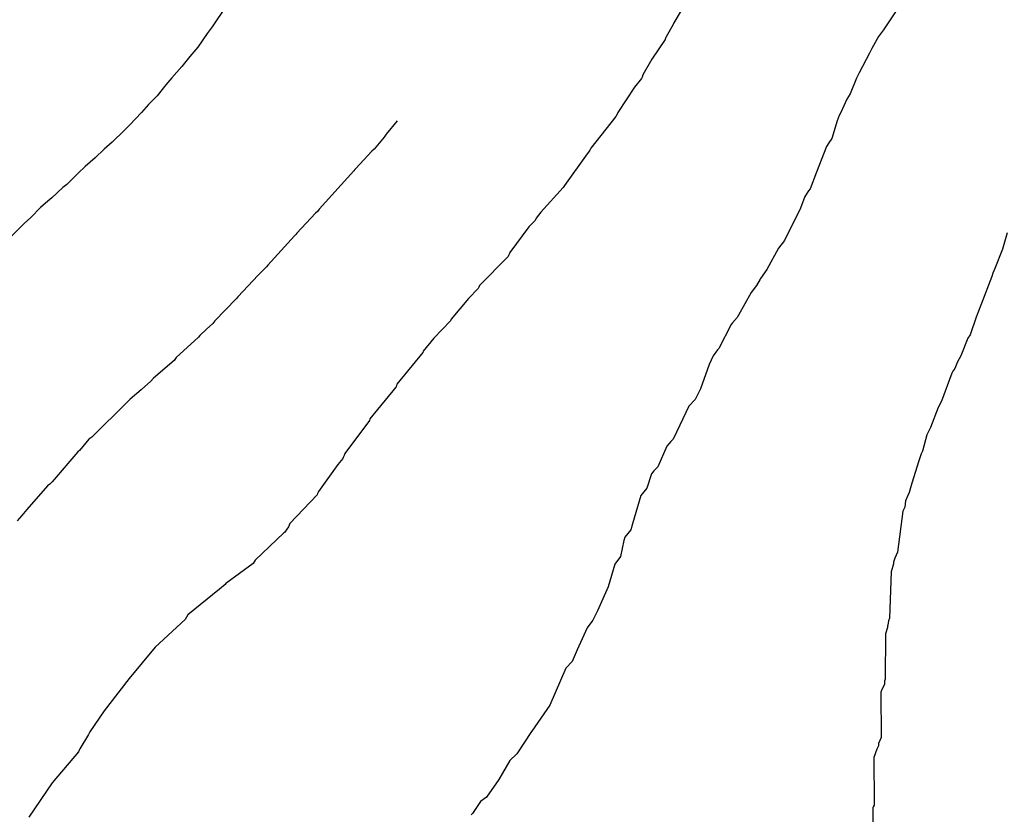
# Model space of a CAD drawing. Extents: x 158343 to 162498, y 431347 to 434500.
# Tile 154 of 248: x 159527 to 159543, y 434094 to 434106. Entities that reach past the tile are written whole.
import ezdxf

# ---------------------------------------------------------------- set-up
doc = ezdxf.new("R2010")
doc.units = 0
doc.header["$LTSCALE"] = 10
doc.header["$MEASUREMENT"] = 0
doc.layers.add('000_arcering', color=8, linetype='CONTINUOUS')
doc.layers.add('def. con-hoogtelijn (index)', color=8, linetype='CONTINUOUS')

# ---------------------------------------------------------------- blocks, each defined once
blk = doc.blocks.new('bestaande hoogtelijnen')
at = {"layer": 'def. con-hoogtelijn (index)'}
for p, q in [((-130.129, 40.267), (-130.347, 39.895)), ((-130.129, 40.267), (-130.347, 39.895)), ((-137.582, 40.157), (-137.803, 39.83)), ((-137.582, 40.157), (-137.803, 39.83)), ((-126.771, 40.072), (-126.966, 39.778)), ((-126.771, 40.072), (-126.966, 39.778)), ((-126.771, 40.072), (-126.966, 39.778)), ((-130.347, 39.895), (-130.356, 39.876)), ((-130.347, 39.895), (-130.356, 39.876)), ((-137.803, 39.83), (-137.88, 39.723)), ((-137.803, 39.83), (-137.88, 39.723)), ((-130.356, 39.876), (-130.478, 39.658)), ((-130.356, 39.876), (-130.478, 39.658)), ((-126.966, 39.778), (-127.043, 39.672)), ((-126.966, 39.778), (-127.043, 39.672)), ((-126.966, 39.778), (-127.043, 39.672)), ((-137.88, 39.723), (-138.034, 39.501)), ((-137.88, 39.723), (-138.034, 39.501)), ((-130.489, 39.625), (-130.706, 39.305)), ((-130.489, 39.625), (-130.706, 39.305)), ((-130.481, 39.651), (-130.489, 39.625)), ((-130.481, 39.651), (-130.489, 39.625)), ((-130.478, 39.658), (-130.481, 39.651)), ((-130.478, 39.658), (-130.481, 39.651)), ((-127.043, 39.672), (-127.151, 39.478)), ((-127.043, 39.672), (-127.151, 39.478)), ((-127.043, 39.672), (-127.151, 39.478)), ((-138.034, 39.501), (-138.161, 39.352)), ((-138.034, 39.501), (-138.161, 39.352)), ((-127.162, 39.458), (-127.193, 39.405)), ((-127.162, 39.458), (-127.193, 39.405)), ((-127.162, 39.458), (-127.193, 39.405)), ((-127.151, 39.478), (-127.162, 39.458)), ((-127.151, 39.478), (-127.162, 39.458)), ((-127.151, 39.478), (-127.162, 39.458)), ((-138.161, 39.352), (-138.289, 39.189)), ((-138.161, 39.352), (-138.289, 39.189)), ((-130.706, 39.305), (-130.847, 39.055)), ((-130.706, 39.305), (-130.847, 39.055)), ((-127.193, 39.405), (-127.357, 39.084)), ((-127.193, 39.405), (-127.357, 39.084)), ((-127.193, 39.405), (-127.357, 39.084)), ((-138.289, 39.189), (-138.452, 39.003)), ((-138.289, 39.189), (-138.452, 39.003)), ((-138.452, 39.003), (-138.546, 38.89)), ((-138.452, 39.003), (-138.546, 38.89)), ((-130.871, 38.993), (-130.986, 38.852)), ((-130.871, 38.993), (-130.986, 38.852)), ((-130.862, 39.017), (-130.871, 38.993)), ((-130.862, 39.017), (-130.871, 38.993)), ((-130.847, 39.055), (-130.862, 39.017)), ((-130.847, 39.055), (-130.862, 39.017)), ((-127.4, 38.998), (-127.505, 38.748)), ((-127.4, 38.998), (-127.505, 38.748)), ((-127.4, 38.998), (-127.505, 38.748)), ((-127.357, 39.084), (-127.4, 38.998)), ((-127.357, 39.084), (-127.4, 38.998)), ((-127.357, 39.084), (-127.4, 38.998)), ((-138.546, 38.89), (-138.688, 38.715)), ((-138.546, 38.89), (-138.688, 38.715)), ((-130.986, 38.852), (-131.253, 38.445)), ((-130.986, 38.852), (-131.253, 38.445)), ((-138.688, 38.715), (-138.83, 38.573)), ((-138.688, 38.715), (-138.83, 38.573)), ((-127.555, 38.663), (-127.653, 38.447)), ((-127.555, 38.663), (-127.653, 38.447)), ((-127.555, 38.663), (-127.653, 38.447)), ((-127.505, 38.748), (-127.555, 38.663)), ((-127.505, 38.748), (-127.555, 38.663)), ((-127.505, 38.748), (-127.555, 38.663)), ((-138.83, 38.573), (-138.943, 38.445)), ((-138.83, 38.573), (-138.943, 38.445)), ((-138.943, 38.445), (-139.129, 38.248)), ((-138.943, 38.445), (-139.129, 38.248)), ((-134.814, 38.311), (-134.99, 38.094)), ((-134.814, 38.311), (-134.99, 38.094)), ((-134.814, 38.311), (-134.99, 38.094)), ((-131.283, 38.381), (-131.688, 37.868)), ((-131.283, 38.381), (-131.688, 37.868)), ((-131.259, 38.428), (-131.283, 38.381)), ((-131.259, 38.428), (-131.283, 38.381)), ((-131.253, 38.445), (-131.259, 38.428)), ((-131.253, 38.445), (-131.259, 38.428)), ((-127.713, 38.311), (-127.799, 38.028)), ((-127.713, 38.311), (-127.799, 38.028)), ((-127.713, 38.311), (-127.799, 38.028)), ((-127.681, 38.397), (-127.713, 38.311)), ((-127.681, 38.397), (-127.713, 38.311)), ((-127.681, 38.397), (-127.713, 38.311)), ((-127.653, 38.447), (-127.681, 38.397)), ((-127.653, 38.447), (-127.681, 38.397)), ((-127.653, 38.447), (-127.681, 38.397)), ((-139.22, 38.156), (-139.416, 37.967)), ((-139.22, 38.156), (-139.416, 37.967)), ((-139.174, 38.201), (-139.22, 38.156)), ((-139.174, 38.201), (-139.22, 38.156)), ((-139.129, 38.248), (-139.174, 38.201)), ((-139.129, 38.248), (-139.174, 38.201)), ((-135.023, 38.05), (-135.186, 37.852)), ((-135.023, 38.05), (-135.186, 37.852)), ((-135.023, 38.05), (-135.186, 37.852)), ((-134.99, 38.094), (-135.023, 38.05)), ((-134.99, 38.094), (-135.023, 38.05)), ((-134.99, 38.094), (-135.023, 38.05)), ((-127.799, 38.028), (-127.849, 37.954)), ((-127.799, 38.028), (-127.849, 37.954)), ((-127.799, 38.028), (-127.849, 37.954)), ((-139.545, 37.854), (-139.688, 37.715)), ((-139.545, 37.854), (-139.688, 37.715)), ((-139.416, 37.967), (-139.545, 37.854)), ((-139.416, 37.967), (-139.545, 37.854)), ((-135.186, 37.852), (-135.222, 37.819)), ((-135.186, 37.852), (-135.222, 37.819)), ((-135.186, 37.852), (-135.222, 37.819)), ((-131.706, 37.837), (-131.715, 37.823)), ((-131.706, 37.837), (-131.715, 37.823)), ((-131.688, 37.868), (-131.706, 37.837)), ((-131.688, 37.868), (-131.706, 37.837)), ((-127.882, 37.897), (-128.047, 37.48)), ((-127.882, 37.897), (-128.047, 37.48)), ((-127.882, 37.897), (-128.047, 37.48)), ((-127.849, 37.954), (-127.882, 37.897)), ((-127.849, 37.954), (-127.882, 37.897)), ((-127.849, 37.954), (-127.882, 37.897)), ((-139.688, 37.715), (-139.848, 37.572)), ((-139.688, 37.715), (-139.848, 37.572)), ((-135.222, 37.819), (-135.483, 37.541)), ((-135.222, 37.819), (-135.483, 37.541)), ((-135.222, 37.819), (-135.483, 37.541)), ((-131.749, 37.776), (-132.115, 37.27)), ((-131.749, 37.776), (-132.115, 37.27)), ((-131.744, 37.785), (-131.749, 37.776)), ((-131.744, 37.785), (-131.749, 37.776)), ((-131.715, 37.823), (-131.744, 37.785)), ((-131.715, 37.823), (-131.744, 37.785)), ((-139.848, 37.572), (-139.966, 37.464)), ((-139.848, 37.572), (-139.966, 37.464)), ((-135.497, 37.524), (-135.514, 37.506)), ((-135.497, 37.524), (-135.514, 37.506)), ((-135.497, 37.524), (-135.514, 37.506)), ((-135.483, 37.541), (-135.497, 37.524)), ((-135.483, 37.541), (-135.497, 37.524)), ((-135.483, 37.541), (-135.497, 37.524)), ((-139.966, 37.464), (-140.149, 37.286)), ((-139.966, 37.464), (-140.149, 37.286)), ((-135.514, 37.506), (-136.074, 36.884)), ((-135.514, 37.506), (-136.074, 36.884)), ((-135.514, 37.506), (-136.074, 36.884)), ((-128.047, 37.48), (-128.148, 37.214)), ((-128.047, 37.48), (-128.148, 37.214)), ((-128.047, 37.48), (-128.148, 37.214)), ((-140.209, 37.236), (-140.387, 37.069)), ((-140.209, 37.236), (-140.387, 37.069)), ((-140.149, 37.286), (-140.209, 37.236)), ((-140.149, 37.286), (-140.209, 37.236)), ((-132.136, 37.234), (-132.494, 36.839)), ((-132.136, 37.234), (-132.494, 36.839)), ((-132.134, 37.237), (-132.136, 37.234)), ((-132.134, 37.237), (-132.136, 37.234)), ((-132.115, 37.27), (-132.134, 37.237)), ((-132.115, 37.27), (-132.134, 37.237)), ((-128.148, 37.214), (-128.174, 37.181)), ((-128.148, 37.214), (-128.174, 37.181)), ((-128.148, 37.214), (-128.174, 37.181)), ((-140.387, 37.069), (-140.451, 37.014)), ((-140.387, 37.069), (-140.451, 37.014)), ((-128.236, 37.088), (-128.303, 36.901)), ((-128.236, 37.088), (-128.303, 36.901)), ((-128.236, 37.088), (-128.303, 36.901)), ((-128.174, 37.181), (-128.236, 37.088)), ((-128.174, 37.181), (-128.236, 37.088)), ((-128.174, 37.181), (-128.236, 37.088)), ((-140.571, 36.913), (-140.726, 36.753)), ((-140.571, 36.913), (-140.726, 36.753)), ((-140.451, 37.014), (-140.571, 36.913)), ((-140.451, 37.014), (-140.571, 36.913)), ((-136.074, 36.884), (-136.103, 36.849)), ((-136.074, 36.884), (-136.103, 36.849)), ((-136.074, 36.884), (-136.103, 36.849)), ((-128.303, 36.901), (-128.564, 36.377)), ((-128.303, 36.901), (-128.564, 36.377)), ((-128.303, 36.901), (-128.564, 36.377)), ((-140.726, 36.753), (-140.836, 36.652)), ((-140.726, 36.753), (-140.836, 36.652)), ((-136.132, 36.819), (-136.432, 36.5)), ((-136.132, 36.819), (-136.432, 36.5)), ((-136.132, 36.819), (-136.432, 36.5)), ((-136.103, 36.849), (-136.132, 36.819)), ((-136.103, 36.849), (-136.132, 36.819)), ((-136.103, 36.849), (-136.132, 36.819)), ((-132.571, 36.74), (-132.588, 36.705)), ((-132.571, 36.74), (-132.588, 36.705)), ((-132.494, 36.839), (-132.571, 36.74)), ((-132.494, 36.839), (-132.571, 36.74)), ((-140.836, 36.652), (-141.165, 36.326)), ((-140.836, 36.652), (-141.165, 36.326)), ((-132.687, 36.6), (-132.997, 36.185)), ((-132.687, 36.6), (-132.997, 36.185)), ((-132.588, 36.705), (-132.687, 36.6)), ((-132.588, 36.705), (-132.687, 36.6)), ((-136.473, 36.453), (-136.792, 36.1)), ((-136.473, 36.453), (-136.792, 36.1)), ((-136.473, 36.453), (-136.792, 36.1)), ((-136.45, 36.477), (-136.473, 36.453)), ((-136.45, 36.477), (-136.473, 36.453)), ((-136.45, 36.477), (-136.473, 36.453)), ((-136.432, 36.5), (-136.45, 36.477)), ((-136.432, 36.5), (-136.45, 36.477)), ((-136.432, 36.5), (-136.45, 36.477)), ((-124.969, 36.505), (-125.045, 36.241)), ((-124.969, 36.505), (-125.045, 36.241)), ((-128.658, 36.258), (-128.849, 35.913)), ((-128.658, 36.258), (-128.849, 35.913)), ((-128.658, 36.258), (-128.849, 35.913)), ((-128.564, 36.377), (-128.658, 36.258)), ((-128.564, 36.377), (-128.658, 36.258)), ((-128.564, 36.377), (-128.658, 36.258)), ((-125.045, 36.241), (-125.17, 35.928)), ((-125.045, 36.241), (-125.17, 35.928)), ((-136.792, 36.1), (-136.903, 35.983)), ((-136.792, 36.1), (-136.903, 35.983)), ((-136.792, 36.1), (-136.903, 35.983)), ((-133.023, 36.121), (-133.484, 35.654)), ((-133.023, 36.121), (-133.484, 35.654)), ((-133.016, 36.137), (-133.023, 36.121)), ((-133.016, 36.137), (-133.023, 36.121)), ((-133.003, 36.172), (-133.016, 36.137)), ((-133.003, 36.172), (-133.016, 36.137)), ((-132.997, 36.185), (-133.003, 36.172)), ((-132.997, 36.185), (-133.003, 36.172)), ((-136.925, 35.952), (-137.034, 35.841)), ((-136.925, 35.952), (-137.034, 35.841)), ((-136.925, 35.952), (-137.034, 35.841)), ((-136.903, 35.983), (-136.925, 35.952)), ((-136.903, 35.983), (-136.925, 35.952)), ((-136.903, 35.983), (-136.925, 35.952)), ((-125.17, 35.928), (-125.198, 35.852)), ((-125.17, 35.928), (-125.198, 35.852)), ((-137.057, 35.819), (-137.388, 35.47)), ((-137.057, 35.819), (-137.388, 35.47)), ((-137.057, 35.819), (-137.388, 35.47)), ((-137.034, 35.841), (-137.057, 35.819)), ((-137.034, 35.841), (-137.057, 35.819)), ((-137.034, 35.841), (-137.057, 35.819)), ((-128.949, 35.764), (-128.955, 35.755)), ((-128.949, 35.764), (-128.955, 35.755)), ((-128.949, 35.764), (-128.955, 35.755)), ((-128.849, 35.913), (-128.949, 35.764)), ((-128.849, 35.913), (-128.949, 35.764)), ((-128.849, 35.913), (-128.949, 35.764)), ((-125.217, 35.8), (-125.394, 35.335)), ((-125.217, 35.8), (-125.394, 35.335)), ((-125.198, 35.852), (-125.217, 35.8)), ((-125.198, 35.852), (-125.217, 35.8)), ((-133.507, 35.605), (-133.665, 35.441)), ((-133.507, 35.605), (-133.665, 35.441)), ((-133.497, 35.626), (-133.507, 35.605)), ((-133.497, 35.626), (-133.507, 35.605)), ((-133.484, 35.654), (-133.497, 35.626)), ((-133.484, 35.654), (-133.497, 35.626)), ((-129.014, 35.655), (-129.098, 35.538)), ((-129.014, 35.655), (-129.098, 35.538)), ((-129.014, 35.655), (-129.098, 35.538)), ((-128.955, 35.755), (-129.014, 35.655)), ((-128.955, 35.755), (-129.014, 35.655)), ((-128.955, 35.755), (-129.014, 35.655)), ((-137.388, 35.47), (-137.411, 35.437)), ((-137.388, 35.47), (-137.411, 35.437)), ((-137.388, 35.47), (-137.411, 35.437)), ((-133.665, 35.441), (-133.942, 35.112)), ((-133.665, 35.441), (-133.942, 35.112)), ((-129.098, 35.538), (-129.304, 35.174)), ((-129.098, 35.538), (-129.304, 35.174)), ((-129.098, 35.538), (-129.304, 35.174)), ((-137.411, 35.437), (-137.759, 35.081)), ((-137.411, 35.437), (-137.759, 35.081)), ((-137.411, 35.437), (-137.759, 35.081)), ((-125.394, 35.335), (-125.432, 35.241)), ((-125.394, 35.335), (-125.432, 35.241)), ((-129.325, 35.138), (-129.408, 35.047)), ((-129.325, 35.138), (-129.408, 35.047)), ((-129.325, 35.138), (-129.408, 35.047)), ((-129.304, 35.174), (-129.325, 35.138)), ((-129.304, 35.174), (-129.325, 35.138)), ((-129.304, 35.174), (-129.325, 35.138)), ((-125.468, 35.141), (-125.568, 34.858)), ((-125.468, 35.141), (-125.568, 34.858)), ((-125.432, 35.241), (-125.468, 35.141)), ((-125.432, 35.241), (-125.468, 35.141)), ((-137.792, 35.041), (-137.891, 34.946)), ((-137.792, 35.041), (-137.891, 34.946)), ((-137.792, 35.041), (-137.891, 34.946)), ((-137.759, 35.081), (-137.792, 35.041)), ((-137.759, 35.081), (-137.792, 35.041)), ((-137.759, 35.081), (-137.792, 35.041)), ((-133.955, 35.081), (-134.223, 34.804)), ((-133.955, 35.081), (-134.223, 34.804)), ((-133.942, 35.112), (-133.955, 35.081)), ((-133.942, 35.112), (-133.955, 35.081)), ((-129.426, 35.024), (-129.62, 34.639)), ((-129.426, 35.024), (-129.62, 34.639)), ((-129.426, 35.024), (-129.62, 34.639)), ((-129.408, 35.047), (-129.426, 35.024)), ((-129.408, 35.047), (-129.426, 35.024)), ((-129.408, 35.047), (-129.426, 35.024)), ((-138.021, 34.819), (-138.381, 34.489)), ((-138.021, 34.819), (-138.381, 34.489)), ((-138.021, 34.819), (-138.381, 34.489)), ((-138.002, 34.846), (-138.021, 34.819)), ((-138.002, 34.846), (-138.021, 34.819)), ((-138.002, 34.846), (-138.021, 34.819)), ((-137.891, 34.946), (-138.002, 34.846)), ((-137.891, 34.946), (-138.002, 34.846)), ((-137.891, 34.946), (-138.002, 34.846)), ((-125.568, 34.858), (-125.605, 34.803)), ((-125.568, 34.858), (-125.605, 34.803)), ((-134.223, 34.804), (-134.393, 34.591)), ((-134.223, 34.804), (-134.393, 34.591)), ((-125.605, 34.803), (-125.715, 34.52)), ((-125.605, 34.803), (-125.715, 34.52)), ((-138.381, 34.489), (-138.415, 34.442)), ((-138.381, 34.489), (-138.415, 34.442)), ((-138.381, 34.489), (-138.415, 34.442)), ((-134.4, 34.57), (-134.82, 34.061)), ((-134.4, 34.57), (-134.82, 34.061)), ((-134.393, 34.591), (-134.4, 34.57)), ((-134.393, 34.591), (-134.4, 34.57)), ((-129.715, 34.519), (-129.777, 34.376)), ((-129.715, 34.519), (-129.777, 34.376)), ((-129.715, 34.519), (-129.777, 34.376)), ((-129.643, 34.614), (-129.715, 34.519)), ((-129.643, 34.614), (-129.715, 34.519)), ((-129.643, 34.614), (-129.715, 34.519)), ((-129.62, 34.639), (-129.643, 34.614)), ((-129.62, 34.639), (-129.643, 34.614)), ((-129.62, 34.639), (-129.643, 34.614)), ((-125.715, 34.52), (-125.769, 34.422)), ((-125.715, 34.52), (-125.769, 34.422)), ((-138.415, 34.442), (-138.745, 34.159)), ((-138.415, 34.442), (-138.745, 34.159)), ((-138.415, 34.442), (-138.745, 34.159)), ((-129.777, 34.376), (-129.92, 33.983)), ((-129.777, 34.376), (-129.92, 33.983)), ((-129.777, 34.376), (-129.92, 33.983)), ((-125.769, 34.422), (-125.815, 34.312)), ((-125.769, 34.422), (-125.815, 34.312)), ((-125.859, 34.241), (-126.026, 33.786)), ((-125.859, 34.241), (-126.026, 33.786)), ((-125.843, 34.269), (-125.859, 34.241)), ((-125.843, 34.269), (-125.859, 34.241)), ((-125.815, 34.312), (-125.843, 34.269)), ((-125.815, 34.312), (-125.843, 34.269)), ((-138.792, 34.109), (-138.943, 33.973)), ((-138.792, 34.109), (-138.943, 33.973)), ((-138.792, 34.109), (-138.943, 33.973)), ((-138.745, 34.159), (-138.792, 34.109)), ((-138.745, 34.159), (-138.792, 34.109)), ((-138.745, 34.159), (-138.792, 34.109)), ((-134.832, 34.019), (-134.835, 34.01)), ((-134.832, 34.019), (-134.835, 34.01)), ((-134.82, 34.061), (-134.832, 34.019)), ((-134.82, 34.061), (-134.832, 34.019)), ((-138.946, 33.97), (-139.125, 33.819)), ((-138.946, 33.97), (-139.125, 33.819)), ((-138.946, 33.97), (-139.125, 33.819)), ((-138.943, 33.973), (-138.946, 33.97)), ((-138.943, 33.973), (-138.946, 33.97)), ((-138.943, 33.973), (-138.946, 33.97)), ((-134.835, 34.01), (-135.256, 33.503)), ((-134.835, 34.01), (-135.256, 33.503)), ((-129.92, 33.983), (-130.002, 33.814)), ((-129.92, 33.983), (-130.002, 33.814)), ((-129.92, 33.983), (-130.002, 33.814)), ((-139.174, 33.771), (-139.744, 33.207)), ((-139.174, 33.771), (-139.744, 33.207)), ((-139.174, 33.771), (-139.744, 33.207)), ((-139.125, 33.819), (-139.174, 33.771)), ((-139.125, 33.819), (-139.174, 33.771)), ((-139.125, 33.819), (-139.174, 33.771)), ((-130.108, 33.706), (-130.251, 33.401)), ((-130.108, 33.706), (-130.251, 33.401)), ((-130.108, 33.706), (-130.251, 33.401)), ((-130.002, 33.814), (-130.108, 33.706)), ((-130.002, 33.814), (-130.108, 33.706)), ((-130.002, 33.814), (-130.108, 33.706)), ((-126.026, 33.786), (-126.084, 33.683)), ((-126.026, 33.786), (-126.084, 33.683)), ((-126.084, 33.683), (-126.206, 33.36)), ((-126.084, 33.683), (-126.206, 33.36)), ((-135.262, 33.474), (-135.659, 32.943)), ((-135.262, 33.474), (-135.659, 32.943)), ((-135.257, 33.498), (-135.262, 33.474)), ((-135.257, 33.498), (-135.262, 33.474)), ((-135.256, 33.503), (-135.257, 33.498)), ((-135.256, 33.503), (-135.257, 33.498)), ((-130.251, 33.401), (-130.362, 33.175)), ((-130.251, 33.401), (-130.362, 33.175)), ((-130.251, 33.401), (-130.362, 33.175)), ((-126.267, 33.241), (-126.337, 32.978)), ((-126.267, 33.241), (-126.337, 32.978)), ((-126.212, 33.35), (-126.267, 33.241)), ((-126.212, 33.35), (-126.267, 33.241)), ((-126.206, 33.36), (-126.212, 33.35)), ((-126.206, 33.36), (-126.212, 33.35)), ((-139.792, 33.173), (-139.943, 32.988)), ((-139.792, 33.173), (-139.943, 32.988)), ((-139.792, 33.173), (-139.943, 32.988)), ((-139.744, 33.207), (-139.792, 33.173)), ((-139.744, 33.207), (-139.792, 33.173)), ((-139.744, 33.207), (-139.792, 33.173)), ((-130.463, 33.061), (-130.608, 32.725)), ((-130.463, 33.061), (-130.608, 32.725)), ((-130.463, 33.061), (-130.608, 32.725)), ((-130.399, 33.137), (-130.463, 33.061)), ((-130.399, 33.137), (-130.463, 33.061)), ((-130.399, 33.137), (-130.463, 33.061)), ((-130.362, 33.175), (-130.399, 33.137)), ((-130.362, 33.175), (-130.399, 33.137)), ((-130.362, 33.175), (-130.399, 33.137)), ((-139.969, 32.97), (-140.383, 32.484)), ((-139.969, 32.97), (-140.383, 32.484)), ((-139.969, 32.97), (-140.383, 32.484)), ((-139.943, 32.988), (-139.969, 32.97)), ((-139.943, 32.988), (-139.969, 32.97)), ((-139.943, 32.988), (-139.969, 32.97)), ((-135.669, 32.91), (-135.685, 32.875)), ((-135.669, 32.91), (-135.685, 32.875)), ((-135.659, 32.943), (-135.669, 32.91)), ((-135.659, 32.943), (-135.669, 32.91)), ((-126.355, 32.937), (-126.395, 32.826)), ((-126.355, 32.937), (-126.395, 32.826)), ((-126.337, 32.978), (-126.355, 32.937)), ((-126.337, 32.978), (-126.355, 32.937)), ((-135.771, 32.765), (-136.085, 32.326)), ((-135.771, 32.765), (-136.085, 32.326)), ((-135.691, 32.861), (-135.771, 32.765)), ((-135.691, 32.861), (-135.771, 32.765)), ((-135.685, 32.875), (-135.691, 32.861)), ((-135.685, 32.875), (-135.691, 32.861)), ((-126.395, 32.826), (-126.505, 32.465)), ((-126.395, 32.826), (-126.505, 32.465)), ((-130.709, 32.612), (-130.784, 32.382)), ((-130.709, 32.612), (-130.784, 32.382)), ((-130.709, 32.612), (-130.784, 32.382)), ((-130.669, 32.662), (-130.709, 32.612)), ((-130.669, 32.662), (-130.709, 32.612)), ((-130.669, 32.662), (-130.709, 32.612)), ((-130.608, 32.725), (-130.669, 32.662)), ((-130.608, 32.725), (-130.669, 32.662)), ((-130.608, 32.725), (-130.669, 32.662)), ((-140.457, 32.422), (-140.792, 32.038)), ((-140.457, 32.422), (-140.792, 32.038)), ((-140.457, 32.422), (-140.792, 32.038)), ((-140.422, 32.449), (-140.457, 32.422)), ((-140.422, 32.449), (-140.457, 32.422)), ((-140.422, 32.449), (-140.457, 32.422)), ((-140.383, 32.484), (-140.422, 32.449)), ((-140.383, 32.484), (-140.422, 32.449)), ((-140.383, 32.484), (-140.422, 32.449)), ((-126.505, 32.465), (-126.548, 32.312)), ((-126.505, 32.465), (-126.548, 32.312)), ((-136.107, 32.277), (-136.546, 31.811)), ((-136.107, 32.277), (-136.546, 31.811)), ((-136.1, 32.294), (-136.107, 32.277)), ((-136.1, 32.294), (-136.107, 32.277)), ((-136.085, 32.326), (-136.1, 32.294)), ((-136.085, 32.326), (-136.1, 32.294)), ((-130.881, 32.265), (-131.015, 31.805)), ((-130.881, 32.265), (-131.015, 31.805)), ((-130.881, 32.265), (-131.015, 31.805)), ((-130.784, 32.382), (-130.881, 32.265)), ((-130.784, 32.382), (-130.881, 32.265)), ((-130.784, 32.382), (-130.881, 32.265)), ((-126.571, 32.264), (-126.612, 32.178)), ((-126.571, 32.264), (-126.612, 32.178)), ((-126.548, 32.312), (-126.571, 32.264)), ((-126.548, 32.312), (-126.571, 32.264)), ((-126.612, 32.178), (-126.622, 32.077)), ((-126.612, 32.178), (-126.622, 32.077)), ((-140.792, 32.038), (-140.875, 31.94)), ((-140.792, 32.038), (-140.875, 31.94)), ((-140.792, 32.038), (-140.875, 31.94)), ((-126.653, 32.013), (-126.739, 31.35)), ((-126.653, 32.013), (-126.739, 31.35)), ((-126.622, 32.077), (-126.653, 32.013)), ((-126.622, 32.077), (-126.653, 32.013)), ((-140.875, 31.94), (-140.949, 31.856)), ((-140.875, 31.94), (-140.949, 31.856)), ((-140.875, 31.94), (-140.949, 31.856)), ((-136.546, 31.811), (-136.57, 31.757)), ((-136.546, 31.811), (-136.57, 31.757)), ((-131.015, 31.805), (-131.045, 31.709)), ((-131.015, 31.805), (-131.045, 31.709)), ((-131.015, 31.805), (-131.045, 31.709)), ((-136.643, 31.662), (-137.106, 31.221)), ((-136.643, 31.662), (-137.106, 31.221)), ((-136.63, 31.673), (-136.643, 31.662)), ((-136.63, 31.673), (-136.643, 31.662)), ((-136.608, 31.706), (-136.63, 31.673)), ((-136.608, 31.706), (-136.63, 31.673)), ((-136.596, 31.719), (-136.608, 31.706)), ((-136.596, 31.719), (-136.608, 31.706)), ((-136.57, 31.757), (-136.596, 31.719)), ((-136.57, 31.757), (-136.596, 31.719)), ((-131.045, 31.709), (-131.142, 31.592)), ((-131.045, 31.709), (-131.142, 31.592)), ((-131.045, 31.709), (-131.142, 31.592)), ((-131.155, 31.538), (-131.208, 31.28)), ((-131.155, 31.538), (-131.208, 31.28)), ((-131.155, 31.538), (-131.208, 31.28)), ((-131.142, 31.592), (-131.155, 31.538)), ((-131.142, 31.592), (-131.155, 31.538)), ((-131.142, 31.592), (-131.155, 31.538)), ((-126.739, 31.35), (-126.78, 31.255)), ((-126.739, 31.35), (-126.78, 31.255)), ((-137.14, 31.167), (-137.581, 30.846)), ((-137.14, 31.167), (-137.581, 30.846)), ((-137.122, 31.193), (-137.14, 31.167)), ((-137.122, 31.193), (-137.14, 31.167)), ((-137.106, 31.221), (-137.122, 31.193)), ((-137.106, 31.221), (-137.122, 31.193)), ((-131.3, 31.157), (-131.408, 30.792)), ((-131.3, 31.157), (-131.408, 30.792)), ((-131.3, 31.157), (-131.408, 30.792)), ((-131.208, 31.28), (-131.3, 31.157)), ((-131.208, 31.28), (-131.3, 31.157)), ((-131.208, 31.28), (-131.3, 31.157)), ((-126.803, 31.163), (-126.841, 31.033)), ((-126.803, 31.163), (-126.841, 31.033)), ((-126.801, 31.19), (-126.803, 31.176)), ((-126.801, 31.19), (-126.803, 31.176)), ((-126.803, 31.176), (-126.803, 31.163)), ((-126.803, 31.176), (-126.803, 31.163)), ((-126.78, 31.255), (-126.801, 31.19)), ((-126.78, 31.255), (-126.801, 31.19)), ((-126.841, 31.033), (-126.87, 30.284)), ((-126.841, 31.033), (-126.87, 30.284)), ((-137.581, 30.846), (-137.593, 30.828)), ((-137.581, 30.846), (-137.593, 30.828)), ((-137.684, 30.753), (-138.195, 30.336)), ((-137.684, 30.753), (-138.195, 30.336)), ((-137.593, 30.828), (-137.684, 30.753)), ((-137.593, 30.828), (-137.684, 30.753)), ((-131.408, 30.792), (-131.581, 30.403)), ((-131.408, 30.792), (-131.581, 30.403)), ((-131.408, 30.792), (-131.581, 30.403)), ((-131.581, 30.403), (-131.656, 30.254)), ((-131.581, 30.403), (-131.656, 30.254)), ((-131.581, 30.403), (-131.656, 30.254)), ((-138.237, 30.264), (-138.718, 29.817)), ((-138.237, 30.264), (-138.718, 29.817)), ((-138.195, 30.336), (-138.237, 30.264)), ((-138.195, 30.336), (-138.237, 30.264)), ((-131.674, 30.232), (-131.746, 30.13)), ((-131.674, 30.232), (-131.746, 30.13)), ((-131.674, 30.232), (-131.746, 30.13)), ((-131.656, 30.254), (-131.674, 30.232)), ((-131.656, 30.254), (-131.674, 30.232)), ((-131.656, 30.254), (-131.674, 30.232)), ((-126.882, 30.242), (-126.897, 30.169)), ((-126.882, 30.242), (-126.897, 30.169)), ((-126.87, 30.284), (-126.882, 30.242)), ((-126.87, 30.284), (-126.882, 30.242)), ((-131.746, 30.13), (-131.907, 29.775)), ((-131.746, 30.13), (-131.907, 29.775)), ((-131.746, 30.13), (-131.907, 29.775)), ((-126.899, 30.134), (-126.93, 30.031)), ((-126.899, 30.134), (-126.93, 30.031)), ((-126.898, 30.153), (-126.899, 30.134)), ((-126.898, 30.153), (-126.899, 30.134)), ((-126.897, 30.169), (-126.898, 30.153)), ((-126.897, 30.169), (-126.898, 30.153)), ((-126.93, 30.031), (-126.938, 29.298)), ((-126.93, 30.031), (-126.938, 29.298)), ((-138.718, 29.817), (-139.14, 29.31)), ((-138.718, 29.817), (-139.14, 29.31)), ((-131.907, 29.775), (-131.988, 29.586)), ((-131.907, 29.775), (-131.988, 29.586)), ((-131.907, 29.775), (-131.988, 29.586)), ((-131.988, 29.586), (-132.09, 29.479)), ((-131.988, 29.586), (-132.09, 29.479)), ((-131.988, 29.586), (-132.09, 29.479)), ((-132.09, 29.479), (-132.35, 28.881)), ((-132.09, 29.479), (-132.35, 28.881)), ((-132.09, 29.479), (-132.35, 28.881)), ((-139.14, 29.309), (-139.546, 28.787)), ((-139.14, 29.309), (-139.546, 28.787)), ((-139.14, 29.31), (-139.14, 29.309)), ((-139.14, 29.31), (-139.14, 29.309)), ((-126.948, 29.268), (-126.95, 29.241)), ((-126.948, 29.268), (-126.95, 29.241)), ((-126.938, 29.298), (-126.948, 29.268)), ((-126.938, 29.298), (-126.948, 29.268)), ((-126.989, 29.132), (-127.01, 29.09)), ((-126.989, 29.132), (-127.01, 29.09)), ((-127.01, 29.09), (-127, 28.36)), ((-127.01, 29.09), (-127, 28.36)), ((-126.951, 29.212), (-126.989, 29.132)), ((-126.951, 29.212), (-126.989, 29.132)), ((-126.95, 29.241), (-126.951, 29.212)), ((-126.95, 29.241), (-126.951, 29.212)), ((-139.546, 28.787), (-139.773, 28.451)), ((-139.546, 28.787), (-139.773, 28.451)), ((-132.35, 28.881), (-132.642, 28.46)), ((-132.35, 28.881), (-132.642, 28.46)), ((-132.35, 28.881), (-132.642, 28.46)), ((-139.773, 28.451), (-139.798, 28.404)), ((-139.773, 28.451), (-139.798, 28.404)), ((-132.645, 28.457), (-132.884, 28.093)), ((-132.645, 28.457), (-132.884, 28.093)), ((-132.645, 28.457), (-132.884, 28.093)), ((-132.642, 28.46), (-132.645, 28.457)), ((-132.642, 28.46), (-132.645, 28.457)), ((-132.642, 28.46), (-132.645, 28.457)), ((-139.798, 28.404), (-139.935, 28.176)), ((-139.798, 28.404), (-139.935, 28.176)), ((-127, 28.36), (-127.045, 28.259)), ((-127, 28.36), (-127.045, 28.259)), ((-139.948, 28.152), (-139.958, 28.128)), ((-139.948, 28.152), (-139.958, 28.128)), ((-139.935, 28.176), (-139.948, 28.152)), ((-139.935, 28.176), (-139.948, 28.152)), ((-127.07, 28.168), (-127.123, 28.035)), ((-127.07, 28.168), (-127.123, 28.035)), ((-127.047, 28.221), (-127.07, 28.168)), ((-127.047, 28.221), (-127.07, 28.168)), ((-127.045, 28.259), (-127.047, 28.221)), ((-127.045, 28.259), (-127.047, 28.221)), ((-139.958, 28.128), (-140.384, 27.625)), ((-139.958, 28.128), (-140.384, 27.625)), ((-132.994, 27.988), (-133.176, 27.682)), ((-132.994, 27.988), (-133.176, 27.682)), ((-132.994, 27.988), (-133.176, 27.682)), ((-132.887, 28.09), (-132.994, 27.988)), ((-132.887, 28.09), (-132.994, 27.988)), ((-132.887, 28.09), (-132.994, 27.988)), ((-132.884, 28.093), (-132.887, 28.09)), ((-132.884, 28.093), (-132.887, 28.09)), ((-132.884, 28.093), (-132.887, 28.09)), ((-127.123, 28.035), (-127.116, 27.29)), ((-127.123, 28.035), (-127.116, 27.29)), ((-133.176, 27.682), (-133.37, 27.397)), ((-133.176, 27.682), (-133.37, 27.397)), ((-133.176, 27.682), (-133.37, 27.397)), ((-140.384, 27.625), (-140.758, 27.071)), ((-140.384, 27.625), (-140.758, 27.071)), ((-133.37, 27.397), (-133.472, 27.323)), ((-133.37, 27.397), (-133.472, 27.323)), ((-133.37, 27.397), (-133.472, 27.323)), ((-133.472, 27.323), (-133.601, 27.129)), ((-133.472, 27.323), (-133.601, 27.129)), ((-133.472, 27.323), (-133.601, 27.129)), ((-127.129, 27.24), (-127.137, 27.227)), ((-127.129, 27.24), (-127.137, 27.227)), ((-127.137, 27.227), (-127.126, 26.461)), ((-127.137, 27.227), (-127.126, 26.461)), ((-127.117, 27.264), (-127.129, 27.24)), ((-127.117, 27.264), (-127.129, 27.24)), ((-127.116, 27.277), (-127.117, 27.264)), ((-127.116, 27.277), (-127.117, 27.264)), ((-127.116, 27.29), (-127.116, 27.277)), ((-127.116, 27.29), (-127.116, 27.277)), ((-133.601, 27.129), (-133.622, 27.111)), ((-133.601, 27.129), (-133.622, 27.111)), ((-133.601, 27.129), (-133.622, 27.111))]:
    blk.add_line(p, q, dxfattribs=at)

msp = doc.modelspace()

# ---------------------------------------------------------------- block references
at = {"layer": '000_arcering'}
msp.add_blockref('bestaande hoogtelijnen', (159667.804, 434066.432), dxfattribs=at)

doc.saveas('drawing.dxf')
